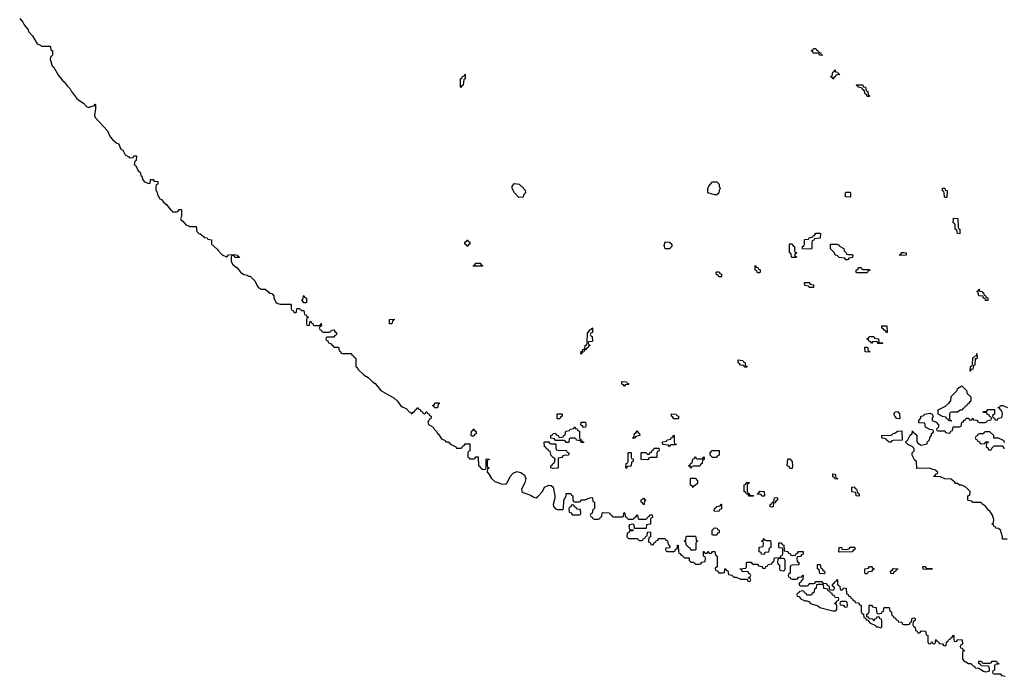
# Model space of a CAD drawing. Header units: inches. Extents: x 2602844 to 2692189, y 936934 to 1026383.
# Tile 1 of 58: x 2604768 to 2613924, y 969492 to 975599. Entities that reach past the tile are written whole.
import ezdxf

# ---------------------------------------------------------------- set-up
doc = ezdxf.new("R2010")
doc.units = ezdxf.units.IN
doc.header["$MEASUREMENT"] = 0
for name, color, linetype in [('C6907', 7, 'Continuous'), ('C6916', 7, 'Continuous'), ('C6917', 7, 'Continuous')]:
    doc.layers.add(name, color=color, linetype=linetype)

msp = doc.modelspace()

# ---------------------------------------------------------------- linework, layer by layer
at = {"layer": 'C6907', "color": 6}
for points in [[(2604768.2, 975610), (2604797.5, 975577.5), (2604810, 975551.3), (2604845.5, 975505.5), (2604851.3, 975490), (2604888, 975448), (2604930, 975376), (2604962, 975362), (2604970, 975354), (2605050, 975354), (2605054, 975350), (2605058, 975318), (2605074, 975310), (2605074, 975270), (2605054, 975250), (2605052, 975230), (2605071.3, 975170), (2605081.4, 975161.4), (2605130, 975081), (2605170, 975031.3), (2605182.5, 975022.5), (2605210, 974982.8), (2605237.1, 974957.1), (2605250, 974931.3), (2605296, 974870), (2605318, 974850), (2605362.8, 974822.8), (2605390, 974791.3), (2605410, 974781), (2605430, 974792), (2605462, 974798), (2605470, 974814), (2605474, 974810), (2605474, 974770), (2605464, 974710), (2605470.8, 974690), (2605584.4, 974564.4), (2605610, 974511), (2605630, 974484), (2605670, 974451), (2605686, 974446), (2605710, 974394), (2605726, 974386), (2605750, 974342), (2605783.6, 974323.6), (2605790, 974314), (2605822, 974318), (2605830, 974334), (2605850, 974334), (2605854, 974330), (2605851.6, 974288.4), (2605838, 974282), (2605834, 974250), (2605846, 974246), (2605870, 974194), (2605884.7, 974184.7), (2605892.7, 974172.7), (2605894, 974150), (2605903.6, 974143.6), (2605912, 974110), (2605930, 974092), (2605970, 974074), (2605982, 974078), (2605986, 974114), (2606010, 974114), (2606018, 974098), (2606052.7, 974092.7), (2606051.6, 974068.4), (2606038, 974062), (2606034, 974050), (2606034, 974010), (2606042, 974002), (2606050, 973974), (2606071.6, 973931.6), (2606086.8, 973926.8), (2606110, 973898), (2606138, 973878), (2606170, 973832), (2606183.5, 973823.5), (2606190, 973812), (2606228, 973812), (2606242, 973818), (2606250, 973834), (2606270, 973834), (2606274, 973830), (2606274, 973770), (2606262, 973750), (2606270, 973734), (2606284.7, 973724.7), (2606314, 973690), (2606342, 973682), (2606350, 973674), (2606410, 973674), (2606414, 973630), (2606434, 973610), (2606446, 973606), (2606490, 973572), (2606511.6, 973571.6), (2606518, 973558), (2606552.7, 973552.7), (2606552, 973510), (2606606, 973466), (2606610, 973454), (2606650, 973412), (2606690, 973394), (2606702, 973398), (2606710, 973412), (2606770, 973414), (2606794, 973410), (2606798, 973398), (2606810, 973394), (2606812.7, 973387.3), (2606770, 973386), (2606762, 973402), (2606750, 973406), (2606738, 973402), (2606734, 973390), (2606734, 973350), (2606750, 973322), (2606791.3, 973291.3), (2606822, 973250), (2606854, 973230), (2606882, 973222), (2606892.7, 973212.7), (2606912, 973212), (2606954, 973170), (2606972, 973130), (2606990, 973104.7), (2607002, 973102), (2607010, 973094), (2607050, 973094), (2607084.7, 973064.7), (2607090, 973054), (2607112.7, 973052.7), (2607131.6, 973031.6), (2607132, 973010), (2607152, 972970), (2607170, 972958), (2607190, 972952), (2607290, 972954), (2607294, 972950), (2607294, 972910), (2607298, 972898), (2607312.7, 972892.7), (2607318, 972878), (2607330, 972874), (2607342, 972878), (2607346, 972910), (2607350, 972914), (2607371.6, 972911.6), (2607390, 972894), (2607410, 972894), (2607418, 972858), (2607432.7, 972852.7), (2607438, 972838), (2607454, 972830), (2607438, 972822), (2607434, 972810), (2607434, 972770), (2607438, 972758), (2607450, 972754), (2607462, 972758), (2607466, 972790), (2607474, 972794), (2607478, 972778), (2607492.7, 972772.7), (2607498, 972758), (2607510, 972754), (2607550, 972754), (2607562, 972758), (2607567.3, 972772.7), (2607572.7, 972772.7), (2607574, 972750), (2607558, 972742), (2607554, 972730), (2607558, 972718), (2607572.7, 972712.7), (2607578, 972698), (2607590, 972694), (2607650, 972694), (2607662, 972698), (2607667.3, 972712.7), (2607690, 972714), (2607698, 972698), (2607714, 972690), (2607712.7, 972667.3), (2607698, 972662), (2607690, 972646), (2607630, 972646), (2607618, 972642), (2607614, 972630), (2607618, 972618), (2607632.7, 972612.7), (2607638, 972598), (2607663.6, 972583.6), (2607674, 972570), (2607684.7, 972564.7), (2607690, 972554), (2607732.7, 972552.7), (2607738, 972518), (2607752.7, 972512.7), (2607758, 972498), (2607770, 972494), (2607852.7, 972492.7), (2607858, 972478), (2607872.7, 972472.7), (2607878, 972458), (2607894, 972450), (2607894, 972370), (2607905.4, 972365.4), (2607912, 972350), (2607970, 972291.3), (2608010, 972271), (2608050, 972230.8), (2608074.4, 972214.4), (2608126.8, 972150), (2608250, 972079.3), (2608281.6, 972050), (2608310, 972010.7), (2608330, 971994), (2608361.4, 971981.4), (2608390, 971951.3), (2608406, 971946), (2608410, 971934), (2608422, 971938), (2608426, 971950), (2608442, 971958), (2608446, 971970), (2608462, 971978), (2608470, 971992), (2608478, 971978), (2608492.7, 971972.7), (2608498, 971958), (2608512.7, 971952.7), (2608518, 971938), (2608530, 971934), (2608542, 971938), (2608547.3, 971952.7), (2608552.7, 971952.7), (2608558, 971938), (2608572.7, 971932.7), (2608578, 971918), (2608594, 971910), (2608592.7, 971887.3), (2608578, 971882), (2608574, 971870), (2608562, 971858), (2608570, 971834), (2608614, 971810), (2608622, 971790), (2608646.4, 971766.4), (2608652, 971750), (2608662.8, 971742.8), (2608690, 971702), (2608725.4, 971685.4), (2608730, 971674), (2608752.7, 971672.7), (2608764.7, 971664.7), (2608774, 971650), (2608824.7, 971624.7), (2608830, 971614), (2608870, 971614), (2608882, 971618), (2608887.3, 971632.7), (2608902, 971638), (2608910, 971654), (2608952.7, 971652.7), (2608954, 971590), (2608938, 971582), (2608934, 971570), (2608934, 971530), (2608945.4, 971525.4), (2608950, 971514), (2608990, 971514), (2609002, 971518), (2609010, 971534), (2609032.7, 971532.7), (2609034, 971450), (2609045.4, 971445.4), (2609054, 971430), (2609065.4, 971425.4), (2609070, 971414), (2609102, 971418), (2609106, 971430), (2609106, 971510), (2609110, 971514), (2609132.7, 971512.7), (2609132.7, 971507.3), (2609118, 971502), (2609114, 971490), (2609114, 971450), (2609118, 971438), (2609134, 971430), (2609118, 971422), (2609114, 971390), (2609123.6, 971383.6), (2609155.6, 971330), (2609185, 971305), (2609250, 971281.7), (2609290, 971277.3), (2609300.9, 971290), (2609329.6, 971350.4), (2609358, 971382), (2609390, 971397.1), (2609427.2, 971387.2), (2609462.8, 971362.8), (2609475.5, 971330), (2609465.1, 971294.9), (2609434.4, 971230), (2609436.3, 971210), (2609450, 971200.4), (2609517.7, 971177.7), (2609550, 971157.3), (2609570, 971150.8), (2609590, 971166), (2609629, 971210), (2609649.4, 971250.6), (2609690, 971270.8), (2609710, 971267.3), (2609730.4, 971250.4), (2609745.3, 971170), (2609745.7, 971150), (2609730.4, 971090), (2609730.5, 971070), (2609750, 971050.5), (2609770, 971044.4), (2609818, 971042), (2609826, 971050), (2609829, 971130), (2609848.7, 971171.3), (2609850, 971192), (2609892.7, 971192.7), (2609898, 971178), (2609911.6, 971171.6), (2609912.7, 971132.7), (2609918, 971118), (2609930, 971114), (2609970, 971114), (2609982, 971118), (2609990, 971132), (2610000, 971132.2)], [(2610000, 972503), (2609998, 972502), (2609990, 972486), (2609986, 972490), (2609990, 972514), (2610000, 972517.3)], [(2610000, 971666), (2609990, 971666), (2609982, 971682), (2609947.3, 971687.3), (2609942, 971702), (2609930, 971706), (2609890, 971706), (2609878, 971702), (2609874, 971670), (2609870, 971666), (2609850, 971666), (2609842, 971682), (2609830, 971686), (2609750, 971686), (2609742, 971702), (2609707.3, 971707.3), (2609706, 971730), (2609722, 971738), (2609728.4, 971751.6), (2609750, 971752), (2609758, 971738), (2609774, 971730), (2609778, 971718), (2609790, 971714), (2609822, 971718), (2609827.3, 971732.7), (2609842, 971738), (2609847.3, 971772.7), (2609882, 971778), (2609886, 971790), (2609922, 971798), (2609930, 971812), (2609938, 971798), (2609952.7, 971792.7), (2609958, 971778), (2609972.7, 971772.7), (2609974, 971710), (2609978, 971698), (2609992, 971692), (2609998, 971678), (2610000, 971677)], [(2610000, 971822.7), (2609987.3, 971827.3), (2609990, 971854), (2610000, 971854)]]:
    msp.add_lwpolyline(points, dxfattribs=at)
for points in [[(2608870, 974966), (2608866, 974970), (2608866, 975050), (2608882, 975058), (2608886, 975070), (2608902, 975078), (2608906, 975090), (2608912, 975092), (2608912, 975050), (2608898, 975042), (2608892, 974990), (2608878, 974982)], [(2609410, 973946), (2609368.7, 973990), (2609348.7, 974030), (2609348, 974050), (2609370, 974074), (2609414, 974070), (2609431.3, 974051.3), (2609444.7, 974044.7), (2609451.3, 974031.3), (2609470, 974014), (2609471.3, 973990), (2609452, 973970), (2609450, 973948)], [(2608930, 973488), (2608922, 973502), (2608906, 973510), (2608906, 973530), (2608922, 973538), (2608930, 973551.3), (2608938, 973538), (2608954, 973530), (2608954, 973510), (2608938, 973502)], [(2608990, 973306), (2608986, 973310), (2609002, 973318), (2609010, 973334), (2609050, 973334), (2609058, 973318), (2609074, 973310), (2609070, 973306)], [(2607410, 972966), (2607402, 972982), (2607388, 972990), (2607402, 972998), (2607406, 973030), (2607410, 973034), (2607418, 973018), (2607434, 973010), (2607434, 972970), (2607430, 972966)], [(2608230, 972769), (2608208, 972770), (2608208, 972810), (2608250, 972814), (2608254, 972810), (2608250, 972806), (2608238, 972802)], [(2608627.3, 971987.3), (2608622, 972002), (2608606, 972010), (2608622, 972018), (2608630, 972034), (2608670, 972034), (2608670, 972026), (2608658, 972022), (2608654, 971990), (2608650, 971988)], [(2609770, 971886), (2609766, 971890), (2609766, 971930), (2609770, 971934), (2609810, 971934), (2609814, 971930), (2609814, 971910), (2609798, 971902), (2609790, 971886)], [(2608970, 971726), (2608966, 971730), (2608968.4, 971771.6), (2608982, 971778), (2608990, 971794), (2608998, 971778), (2609014, 971770), (2609011.6, 971748.4), (2608998, 971742), (2608990, 971726)], [(2609710, 971654), (2609750, 971654), (2609754, 971650), (2609754, 971610), (2609758, 971598), (2609792.7, 971592.7), (2609850, 971594), (2609858, 971578), (2609874, 971570), (2609872.7, 971547.3), (2609830, 971546), (2609818, 971542), (2609810, 971528), (2609778, 971522), (2609774, 971510), (2609774, 971430), (2609770, 971428), (2609730, 971426), (2609708, 971430), (2609710, 971454), (2609722, 971458), (2609730, 971474), (2609742, 971478), (2609746, 971510), (2609742, 971522), (2609730, 971526), (2609710, 971546), (2609702, 971582), (2609687.3, 971587.3), (2609682, 971602), (2609667.3, 971607.3), (2609662, 971622), (2609647.3, 971627.3), (2609646, 971670), (2609650, 971674), (2609690, 971674), (2609698, 971658)], [(2609910, 971086), (2609898, 971082), (2609892.7, 971067.3), (2609878, 971062), (2609874, 971050), (2609878, 971018), (2609890, 971014), (2609910, 970994), (2609970, 970994), (2609982, 970998), (2609986, 971010), (2609982, 971042), (2609950, 971046), (2609942, 971062), (2609927.3, 971067.3), (2609922, 971082)]]:
    msp.add_lwpolyline(points, close=True, dxfattribs=at)
at = {"layer": 'C6916', "color": 6}
for points in [[(2612665.7, 970000), (2612674, 969990), (2612725.4, 969965.4), (2612732.7, 969952.7), (2612752, 969952), (2612770, 969942), (2612786, 969950), (2612786, 970000)], [(2612937.3, 970000), (2612938, 969998), (2612970, 969994), (2612978, 969978), (2612990, 969974), (2613030, 969974), (2613042, 969978), (2613047.3, 969992.7), (2613062, 969998), (2613062.3, 970000)], [(2613077.8, 970000), (2613074, 969970), (2613078, 969958), (2613094, 969950), (2613098, 969918), (2613112.7, 969912.7), (2613118, 969898), (2613130, 969894), (2613142, 969898), (2613150, 969914), (2613192.7, 969912.7), (2613198, 969878), (2613214, 969870), (2613214, 969810), (2613218, 969798), (2613230, 969794), (2613242, 969798), (2613250, 969814), (2613258, 969798), (2613270, 969794), (2613282, 969798), (2613286, 969830), (2613290, 969834), (2613298, 969818), (2613312.7, 969812.7), (2613318, 969798), (2613350, 969794), (2613358, 969778), (2613370, 969774), (2613382, 969778), (2613386, 969810), (2613402, 969818), (2613406, 969830), (2613422, 969838), (2613426, 969850), (2613442, 969858), (2613450, 969874), (2613454, 969870), (2613454, 969830), (2613458, 969818), (2613470, 969814), (2613482, 969818), (2613490, 969834), (2613532, 969830), (2613534, 969790), (2613518, 969782), (2613514, 969770), (2613518, 969758), (2613532.7, 969752.7), (2613538, 969738), (2613554, 969730), (2613538, 969722), (2613534, 969710), (2613534, 969650), (2613554, 969630), (2613567.1, 969627.1), (2613590, 969612), (2613612, 969612), (2613634, 969590), (2613646, 969586), (2613654, 969570), (2613686, 969566), (2613730, 969538), (2613750, 969532), (2613782, 969538), (2613786, 969550), (2613782, 969582), (2613770, 969586), (2613708, 969588), (2613702, 969602), (2613686, 969610), (2613687.3, 969632.7), (2613711.6, 969631.6), (2613718, 969618), (2613730, 969614), (2613790, 969614), (2613802, 969618), (2613810, 969634), (2613850, 969634), (2613858, 969618), (2613874, 969610), (2613870, 969606), (2613838, 969602), (2613834, 969590), (2613834, 969550), (2613818, 969542), (2613814, 969530), (2613818, 969518), (2613830, 969514), (2613890, 969514), (2613898, 969498), (2613931.6, 969491.6)]]:
    msp.add_lwpolyline(points, dxfattribs=at)
at = {"layer": 'C6917', "color": 6}
for points in [[(2612230, 975266), (2612206, 975270), (2612202, 975282), (2612187.3, 975287.3), (2612148, 975288), (2612142, 975302), (2612128, 975310), (2612142, 975318), (2612148.4, 975331.6), (2612171.6, 975331.6), (2612178, 975318), (2612194, 975310), (2612198, 975298), (2612214, 975290), (2612218, 975278), (2612234, 975270)], [(2612330, 975046), (2612322, 975062), (2612308, 975070), (2612322, 975078), (2612328, 975110), (2612342, 975118), (2612350, 975134), (2612354, 975114), (2612374, 975110), (2612378, 975098), (2612394, 975090), (2612358, 975082), (2612354, 975070), (2612338, 975062)], [(2612650, 974886), (2612642, 974902), (2612630, 974906), (2612622, 974942), (2612606, 974950), (2612602, 974962), (2612566, 974970), (2612562, 974982), (2612548, 974990), (2612550, 974994), (2612610, 974992), (2612614, 974974), (2612634, 974970), (2612638, 974938), (2612654, 974930), (2612658, 974898), (2612670, 974894), (2612670, 974886)], [(2611230, 973968.7), (2611168, 973990), (2611168, 974030), (2611175.3, 974050), (2611210, 974092), (2611250, 974092), (2611271.3, 974070), (2611272, 974050), (2611282, 974030), (2611272, 974010), (2611270, 973986), (2611250, 973968.7)], [(2612490, 973948), (2612446, 973950), (2612446, 973990), (2612450, 973994), (2612490, 973994), (2612494, 973990), (2612494, 973950)], [(2613370, 973946), (2613368, 973950), (2613366, 973990), (2613362, 974002), (2613350, 974006), (2613350, 974032), (2613370, 974031.3), (2613374, 974014), (2613392, 974010), (2613390, 973946)], [(2613510, 973606), (2613488, 973610), (2613482, 973642), (2613468, 973650), (2613466, 973690), (2613462, 973702), (2613449, 973710), (2613450, 973754), (2613491.3, 973750), (2613494, 973670), (2613498, 973658), (2613511.1, 973651.1)], [(2612130, 973466), (2612047.3, 973467.3), (2612046, 973490), (2612062, 973498), (2612066, 973510), (2612066, 973550), (2612070, 973554), (2612102, 973558), (2612108.4, 973571.6), (2612142, 973578), (2612146, 973590), (2612162, 973598), (2612170, 973614), (2612210, 973614), (2612214, 973610), (2612212.7, 973567.3), (2612158, 973562), (2612152, 973548), (2612138, 973542), (2612134, 973530), (2612134, 973470)], [(2610810, 973468.7), (2610769.1, 973469.1), (2610762, 973498), (2610770, 973532), (2610810, 973531.3), (2610830.9, 973510.9), (2610832, 973490)], [(2611950, 973386), (2611946, 973390), (2611942, 973422), (2611926, 973430), (2611926, 973510), (2611930, 973514), (2611950, 973514), (2611958, 973498), (2611974, 973490), (2611974, 973450), (2611978, 973438), (2611994, 973430), (2611978, 973422), (2611974, 973410), (2611978, 973398), (2611992, 973392), (2611990, 973386)], [(2612470, 973414), (2612510, 973414), (2612514, 973410), (2612512.7, 973387.3), (2612478, 973382), (2612470, 973366), (2612450, 973366), (2612442, 973382), (2612388.4, 973388.4), (2612370, 973406), (2612350, 973408), (2612346, 973430), (2612308.4, 973468.4), (2612307.3, 973512.7), (2612370, 973512), (2612383.6, 973503.6), (2612391.6, 973491.6), (2612431.1, 973471.1), (2612434, 973450), (2612454, 973430), (2612458, 973418)], [(2612970, 973406), (2612946, 973410), (2612962, 973418), (2612970, 973434), (2612990, 973434), (2613012, 973430), (2613010, 973408)], [(2611630, 973246), (2611622, 973262), (2611606, 973270), (2611606, 973310), (2611610, 973314), (2611618, 973298), (2611634, 973290), (2611638, 973278), (2611652.7, 973272.7), (2611654, 973250), (2611650, 973246)], [(2612610, 973274), (2612670, 973274), (2612672.7, 973267.3), (2612658, 973262), (2612650, 973246), (2612550, 973246), (2612546, 973250), (2612546, 973270), (2612562, 973278), (2612570, 973294), (2612592.7, 973292.7), (2612598, 973278)], [(2611290, 973206), (2611268.4, 973208.4), (2611262, 973222), (2611247.3, 973227.3), (2611246, 973250), (2611250, 973254), (2611272.7, 973252.7), (2611278, 973238), (2611292.7, 973232.7), (2611294, 973210)], [(2612150, 973108), (2612110, 973108.7), (2612102, 973122), (2612070, 973128), (2612066, 973150), (2612070, 973154), (2612110, 973154), (2612118, 973138), (2612150, 973134)], [(2613750, 972988.7), (2613747.3, 973007.3), (2613728, 973010), (2613726, 973026), (2613688, 973030), (2613682, 973062), (2613668, 973070), (2613682, 973078), (2613688, 973092), (2613694, 973086), (2613694, 973074), (2613714, 973070), (2613734, 973050), (2613738, 973038), (2613750, 973034), (2613754, 973014), (2613770.9, 973010.9), (2613770, 972988.7)], [(2612830, 972686), (2612822, 972702), (2612806, 972710), (2612802, 972722), (2612786, 972730), (2612786, 972750), (2612832.7, 972752.7), (2612834, 972690)], [(2612750, 972586), (2612742, 972602), (2612730, 972606), (2612698, 972602), (2612690, 972586), (2612682, 972602), (2612667.3, 972607.3), (2612662, 972622), (2612646, 972630), (2612662, 972638), (2612668.4, 972651.6), (2612710, 972652), (2612718, 972638), (2612754, 972630), (2612758, 972598), (2612790, 972594), (2612794, 972590), (2612790, 972586)], [(2612670, 972506), (2612628.9, 972508.9), (2612627.3, 972552.7), (2612652.7, 972552.7), (2612658, 972518), (2612672, 972512)], [(2613610, 972328.7), (2613606, 972330), (2613608.4, 972368.4), (2613610, 972374), (2613622, 972378), (2613627.3, 972392.7), (2613630, 972454), (2613642, 972458), (2613646, 972470), (2613666, 972474), (2613670, 972494), (2613671.3, 972451.3), (2613666, 972446), (2613654, 972446), (2613650, 972386), (2613638, 972382), (2613632, 972350), (2613614, 972346)], [(2611510, 972366), (2611502, 972382), (2611470, 972386), (2611462, 972402), (2611448.4, 972408.4), (2611450, 972434), (2611494, 972430), (2611498, 972418), (2611510, 972414), (2611518, 972378), (2611532, 972372), (2611530, 972366)], [(2610390, 972188), (2610382, 972202), (2610366, 972210), (2610366, 972230), (2610370, 972234), (2610411.6, 972231.6), (2610418, 972218), (2610431.6, 972211.6), (2610430, 972206), (2610398, 972202)], [(2613430, 971866), (2613407.3, 971867.3), (2613402, 971882), (2613388, 971888), (2613382, 971902), (2613350, 971908), (2613308.9, 971928.9), (2613308, 971970), (2613376.4, 972003.6), (2613408.4, 972031.6), (2613427.3, 972052.7), (2613430, 972094), (2613486, 972150), (2613488, 972170), (2613530, 972192), (2613572, 972150), (2613578, 972118), (2613590, 972114), (2613614, 972090), (2613614, 972050), (2613599.6, 972040.4), (2613590, 972026), (2613578, 972022), (2613574, 972010), (2613558, 972002), (2613554, 971990), (2613538, 971982), (2613531.6, 971968.4), (2613512.7, 971967.3), (2613490, 971948), (2613432.7, 971947.3), (2613418, 971942), (2613414, 971930), (2613414, 971890), (2613418, 971878), (2613432, 971870)], [(2610850, 971886), (2610842, 971902), (2610828, 971910), (2610830, 971934), (2610874, 971930), (2610878, 971918), (2610894, 971910), (2610894, 971890), (2610890, 971886)], [(2612950, 971886), (2612926, 971890), (2612906, 971910), (2612898, 971930), (2612910, 971952), (2612930, 971954), (2612950, 971934), (2612954, 971890)], [(2610470, 971706), (2610466, 971710), (2610482, 971718), (2610486, 971750), (2610502, 971758), (2610510, 971774), (2610518, 971758), (2610531.6, 971751.6), (2610534, 971730), (2610498, 971722), (2610490, 971706)], [(2610810, 971626), (2610802, 971642), (2610747.3, 971647.3), (2610746, 971670), (2610750, 971674), (2610782, 971678), (2610788.4, 971691.6), (2610822, 971698), (2610826, 971710), (2610842, 971718), (2610850, 971734), (2610854, 971730), (2610854, 971670), (2610858, 971658), (2610874, 971650), (2610870, 971646), (2610830, 971646), (2610818, 971642)], [(2612870, 971668), (2612846, 971670), (2612842, 971682), (2612826, 971690), (2612822, 971702), (2612790, 971706), (2612786, 971710), (2612786, 971730), (2612870, 971734), (2612882, 971738), (2612888.4, 971751.6), (2612907.3, 971752.7), (2612930, 971772), (2612970, 971774), (2612972.7, 971687.3), (2612890, 971686), (2612878, 971682)], [(2610610, 971506), (2610548, 971508), (2610546, 971570), (2610550, 971574), (2610590, 971572), (2610610, 971554), (2610622, 971558), (2610630, 971574), (2610642, 971578), (2610650, 971594), (2610662, 971598), (2610667.3, 971612.7), (2610712.7, 971612.7), (2610714, 971590), (2610698, 971582), (2610694, 971570), (2610694, 971530), (2610690, 971526), (2610630, 971526), (2610618, 971522)], [(2610410, 971426), (2610406, 971430), (2610408, 971470), (2610422, 971478), (2610426, 971490), (2610426, 971570), (2610430, 971574), (2610450, 971574), (2610454, 971570), (2610454, 971530), (2610458, 971518), (2610471.6, 971511.6), (2610471.6, 971488.4), (2610458, 971482), (2610454, 971450), (2610450, 971446), (2610418, 971442)], [(2611010, 971426), (2611002, 971442), (2610986, 971450), (2611002, 971458), (2611010, 971474), (2611022, 971478), (2611028, 971510), (2611042, 971518), (2611046, 971530), (2611050, 971532), (2611058, 971518), (2611070, 971514), (2611110, 971514), (2611122, 971518), (2611130, 971534), (2611134, 971530), (2611132.7, 971507.3), (2611118, 971502), (2611114, 971470), (2611098, 971462), (2611092.7, 971447.3), (2611030, 971446), (2611018, 971442)], [(2611210, 971526), (2611188, 971548), (2611188.4, 971571.6), (2611207.3, 971592.7), (2611272.7, 971592.7), (2611272, 971550), (2611258, 971542), (2611250, 971528)], [(2611930, 971426), (2611922, 971442), (2611906, 971450), (2611910, 971514), (2611930, 971514), (2611952, 971490), (2611954, 971450), (2611950, 971426)], [(2612370, 971326), (2612347.3, 971327.3), (2612342, 971342), (2612330, 971346), (2612330, 971374), (2612351.1, 971371.1), (2612358, 971338), (2612372, 971332)], [(2611030, 971248), (2611022, 971262), (2611006, 971270), (2611006, 971330), (2611010, 971334), (2611050, 971334), (2611071.1, 971311.1), (2611070, 971286), (2611050, 971266), (2611038, 971262)], [(2611550, 971166), (2611542, 971182), (2611526, 971190), (2611522, 971202), (2611506, 971210), (2611506, 971274), (2611522, 971278), (2611530, 971294), (2611550, 971294), (2611554, 971290), (2611538, 971282), (2611534, 971270), (2611534, 971210), (2611538, 971198), (2611552.7, 971192.7), (2611558, 971178), (2611592.7, 971172.7), (2611590, 971166)], [(2612570, 971168), (2612546, 971170), (2612542, 971202), (2612510, 971206), (2612506, 971210), (2612506, 971250), (2612530, 971254), (2612538, 971238), (2612550, 971234), (2612558, 971198), (2612574, 971190), (2612574, 971170)], [(2611670, 971166), (2611662, 971182), (2611630, 971186), (2611626, 971190), (2611642, 971198), (2611650, 971214), (2611691.6, 971211.6), (2611694, 971170), (2611690, 971166)], [(2611770, 971066), (2611747.3, 971067.3), (2611746, 971090), (2611762, 971098), (2611767.3, 971112.7), (2611782, 971118), (2611787.3, 971152.7), (2611810, 971154), (2611814, 971150), (2611814, 971130), (2611798, 971122), (2611790, 971106), (2611778, 971102), (2611774, 971070)], [(2610570, 971086), (2610562, 971102), (2610548, 971110), (2610548.4, 971131.6), (2610562, 971138), (2610570, 971152), (2610578, 971138), (2610591.3, 971130), (2610578, 971122), (2610574, 971090)], [(2611270, 971026), (2611227.3, 971027.3), (2611228.4, 971051.6), (2611242, 971058), (2611250, 971072), (2611282, 971078), (2611290, 971094), (2611294, 971090), (2611294, 971050), (2611278, 971042)], [(2611010, 970666), (2611002, 970682), (2610986, 970690), (2610982, 970702), (2610967.3, 970707.3), (2610962, 970742), (2610946, 970750), (2610962, 970758), (2610966, 970790), (2610970, 970794), (2611050, 970794), (2611054, 970790), (2611058, 970758), (2611074, 970750), (2611058, 970742), (2611054, 970730), (2611054, 970670), (2611050, 970666)], [(2611210, 970806), (2611206, 970810), (2611206, 970850), (2611228.4, 970871.6), (2611254, 970870), (2611258, 970858), (2611274, 970850), (2611272.7, 970827.3), (2611258, 970822), (2611250, 970806)], [(2611710, 970754), (2611750, 970754), (2611754, 970730), (2611754, 970690), (2611738, 970682), (2611732.7, 970647.3), (2611698, 970642), (2611690, 970626), (2611667.3, 970627.3), (2611662, 970642), (2611646, 970650), (2611646, 970690), (2611650, 970694), (2611682, 970698), (2611686, 970730), (2611682, 970742), (2611666, 970750), (2611682, 970758), (2611690, 970774), (2611698, 970758)], [(2612390, 970646), (2612386, 970650), (2612388, 970690), (2612410, 970692), (2612414, 970674), (2612450, 970672), (2612482, 970678), (2612490, 970694), (2612530, 970694), (2612534, 970690), (2612534, 970670), (2612518, 970662), (2612510, 970648)], [(2611870, 970586), (2611830, 970586), (2611818, 970582), (2611814, 970550), (2611818, 970538), (2611834, 970530), (2611834, 970490), (2611838, 970478), (2611870, 970474), (2611882, 970478), (2611886, 970490), (2611886, 970570), (2611882, 970582)], [(2612250, 970446), (2612207.3, 970447.3), (2612202, 970482), (2612186, 970490), (2612187.3, 970532.7), (2612211.3, 970531.3), (2612218, 970498), (2612230, 970494), (2612238, 970478), (2612252, 970470), (2612254, 970450)], [(2612630, 970446), (2612626, 970450), (2612627.3, 970492.7), (2612662, 970498), (2612670, 970514), (2612690, 970514), (2612698, 970498), (2612712.7, 970492.7), (2612712.7, 970487.3), (2612698, 970482), (2612690, 970466), (2612658, 970462), (2612650, 970446)], [(2613210, 970494), (2613250, 970494), (2613254, 970490), (2613250, 970486), (2613170, 970488), (2613166, 970510), (2613170, 970514), (2613191.6, 970511.6), (2613198, 970498)], [(2612890, 970446), (2612867.3, 970447.3), (2612866, 970470), (2612882, 970478), (2612890, 970494), (2612932.7, 970492.7), (2612932.7, 970487.3), (2612918, 970482), (2612912.7, 970467.3), (2612898, 970462)], [(2612230, 970346), (2612190, 970346), (2612178, 970342), (2612174, 970310), (2612158, 970302), (2612154, 970270), (2612138, 970262), (2612130, 970246), (2612087.3, 970247.3), (2612082, 970262), (2612067.3, 970267.3), (2612062, 970282), (2612050, 970286), (2612018, 970282), (2612012.7, 970267.3), (2611998, 970262), (2611994, 970250), (2611998, 970238), (2612012.7, 970232.7), (2612034, 970210), (2612050, 970202), (2612070, 970194), (2612090, 970194), (2612106, 970186), (2612122, 970170), (2612190, 970146.8), (2612210, 970131.3), (2612330, 970101), (2612350, 970102), (2612358, 970102), (2612367.3, 970112.7), (2612367.3, 970147.3), (2612362, 970162), (2612346, 970170), (2612362, 970178), (2612367.3, 970192.7), (2612382, 970198), (2612386, 970210), (2612382, 970222), (2612350, 970226), (2612342, 970242), (2612327.3, 970247.3), (2612322, 970262), (2612307.3, 970267.3), (2612302, 970282), (2612287.3, 970287.3), (2612282, 970302), (2612247.3, 970307.3), (2612242, 970342)], [(2612450, 970186), (2612410, 970186), (2612398, 970182), (2612394, 970170), (2612398, 970158), (2612430, 970154), (2612438, 970138), (2612450, 970134), (2612462, 970138), (2612466, 970150), (2612462, 970182)]]:
    msp.add_lwpolyline(points, close=True, dxfattribs=at)
for points in [[(2610000, 972517.3), (2610002, 972518), (2610006, 972530), (2610022, 972538), (2610028, 972570), (2610042, 972578), (2610046, 972590), (2610048, 972690), (2610062, 972698), (2610070, 972714), (2610082, 972718), (2610090, 972732), (2610094, 972730), (2610094, 972690), (2610078, 972682), (2610074, 972670), (2610078, 972658), (2610091.6, 972651.6), (2610094, 972610), (2610090, 972606), (2610058, 972602), (2610054, 972590), (2610058, 972578), (2610074, 972570), (2610058, 972562), (2610054, 972550), (2610038, 972542), (2610034, 972530), (2610018, 972522), (2610014, 972510), (2610000, 972503)], [(2613950, 970766), (2613907.3, 970767.3), (2613906, 970790), (2613888, 970850), (2613870, 970868), (2613846, 970870), (2613842, 970882), (2613827.3, 970887.3), (2613822, 970902), (2613808.4, 970908.4), (2613810, 970914), (2613822, 970918), (2613828, 970950), (2613814, 970990), (2613790, 971028), (2613776.5, 971036.5), (2613750, 971074), (2613715.3, 971095.3), (2613707.3, 971107.3), (2613630, 971108), (2613622, 971122), (2613590, 971126), (2613586, 971130), (2613586, 971170), (2613602, 971178), (2613606, 971210), (2613566, 971250), (2613530, 971268), (2613506, 971270), (2613490, 971286), (2613470, 971286), (2613462, 971302), (2613450, 971306), (2613430, 971326), (2613370, 971328), (2613330, 971346), (2613266, 971350), (2613282, 971358), (2613290, 971374), (2613302, 971378), (2613306, 971390), (2613295.3, 971395.3), (2613286, 971410), (2613255.3, 971415.3), (2613230, 971428), (2613110, 971426), (2613106, 971490), (2613090, 971506), (2613066, 971550), (2613066, 971570), (2613086, 971590), (2613086, 971610), (2613068.4, 971628.4), (2613028.4, 971648.4), (2613006, 971670), (2613028.4, 971691.6), (2613050, 971734), (2613066, 971750), (2613070, 971774), (2613078, 971758), (2613090, 971754), (2613110, 971734), (2613111.3, 971671.3), (2613119.6, 971659.6), (2613150, 971642), (2613206, 971654), (2613208, 971670), (2613228, 971690), (2613230, 971714), (2613247.3, 971732.7), (2613248.4, 971751.6), (2613262, 971758), (2613266, 971770), (2613262, 971782), (2613230, 971788), (2613190, 971808), (2613186, 971846), (2613128.9, 971848.9), (2613128.7, 971870), (2613147.3, 971892.7), (2613148, 971910), (2613170, 971914), (2613186, 971930), (2613230, 971938), (2613254, 971930), (2613262, 971910), (2613252, 971890), (2613254, 971870), (2613290, 971854), (2613311.1, 971831.1), (2613312, 971808), (2613294, 971790), (2613298, 971778), (2613310, 971774), (2613370, 971774), (2613378, 971758), (2613410, 971754), (2613422, 971758), (2613427.3, 971772.7), (2613442, 971778), (2613447.3, 971812.7), (2613507.3, 971812.7), (2613522, 971818), (2613530, 971854), (2613542, 971858), (2613550, 971874), (2613562, 971878), (2613570, 971894), (2613592.7, 971892.7), (2613598, 971878), (2613610, 971874), (2613622, 971878), (2613630, 971894), (2613638, 971878), (2613670, 971874), (2613678, 971858), (2613692.7, 971852.7), (2613747.3, 971852.7), (2613762, 971858), (2613768.4, 971871.6), (2613802, 971878), (2613806, 971890), (2613802, 971902), (2613790, 971906), (2613782, 971922), (2613768, 971928), (2613762, 971942), (2613730, 971946), (2613726, 971950), (2613730, 971954), (2613762, 971958), (2613770, 971974), (2613832.7, 971972.7), (2613831.6, 971928.4), (2613818, 971922), (2613814, 971910), (2613818, 971898), (2613832, 971892), (2613838, 971878), (2613850, 971874), (2613862, 971878), (2613868.4, 971891.6), (2613902, 971898), (2613908, 971930), (2613902, 971962), (2613890, 971966), (2613882, 971982), (2613867.3, 971987.3), (2613867.3, 971992.7), (2613882, 971998), (2613888, 972012), (2613910, 972012), (2613952.7, 971992.7)], [(2610000, 971854), (2610030, 971854), (2610034, 971830), (2610030, 971808), (2610010, 971806), (2610002, 971822), (2610000, 971822.7)], [(2613927.3, 971667.3), (2613922, 971682), (2613870, 971708), (2613827.3, 971707.3), (2613826, 971730), (2613790, 971766), (2613750, 971766), (2613738, 971762), (2613730, 971746), (2613690, 971746), (2613678, 971742), (2613672.7, 971727.3), (2613658, 971722), (2613654, 971710), (2613658, 971698), (2613672.7, 971692.7), (2613678, 971678), (2613692.7, 971672.7), (2613698, 971658), (2613710, 971654), (2613742, 971658), (2613750, 971674), (2613772.7, 971672.7), (2613772.7, 971667.3), (2613758, 971662), (2613754, 971630), (2613772.7, 971612.7), (2613778, 971598), (2613790, 971594), (2613802, 971598), (2613807.3, 971612.7), (2613830, 971634), (2613910, 971634), (2613918, 971618), (2613930, 971614)], [(2610000, 971677), (2610014, 971670), (2610010, 971666), (2610000, 971666)], [(2610000, 971132.2), (2610027.3, 971132.7), (2610070, 971152), (2610090, 971154), (2610094, 971150), (2610098, 971118), (2610112, 971110), (2610112.7, 971052.7), (2610110, 971046), (2610098, 971042), (2610091.6, 971008.4), (2610078, 971002), (2610074, 970990), (2610078, 970978), (2610092, 970972), (2610098, 970958), (2610110, 970954), (2610150, 970954), (2610162, 970958), (2610168, 970972), (2610182, 970978), (2610186, 971010), (2610190, 971014), (2610251.6, 971011.6), (2610258, 970998), (2610272.7, 970992.7), (2610278, 970978), (2610290, 970974), (2610370, 970974), (2610382, 970978), (2610386, 971010), (2610390, 971014), (2610394, 971010), (2610398, 970978), (2610412, 970972), (2610418, 970958), (2610430, 970954), (2610470, 970954), (2610482, 970958), (2610486, 970970), (2610502, 970978), (2610510, 970994), (2610514, 970990), (2610518, 970958), (2610530, 970954), (2610590, 970954), (2610602, 970958), (2610607.3, 970972.7), (2610622, 970978), (2610627.3, 970992.7), (2610650, 970994), (2610651.6, 970968.4), (2610638, 970962), (2610634, 970950), (2610634, 970910), (2610630, 970906), (2610598, 970902), (2610594, 970870), (2610590, 970866), (2610486, 970866), (2610482, 970902), (2610470, 970906), (2610438, 970902), (2610434, 970890), (2610438, 970858), (2610474, 970854), (2610474, 970850), (2610470, 970846), (2610438, 970842), (2610432.7, 970827.3), (2610418, 970822), (2610414, 970790), (2610430, 970774), (2610510, 970774), (2610530, 970754), (2610550, 970754), (2610562, 970758), (2610566, 970770), (2610582, 970778), (2610590, 970794), (2610602, 970798), (2610607.3, 970832.7), (2610630, 970834), (2610634, 970830), (2610634, 970790), (2610618, 970782), (2610614, 970750), (2610618, 970738), (2610632.7, 970732.7), (2610638, 970718), (2610650, 970714), (2610662, 970718), (2610667.3, 970732.7), (2610682, 970738), (2610687.3, 970752.7), (2610702, 970758), (2610710, 970774), (2610770, 970774), (2610778, 970758), (2610792.7, 970752.7), (2610798, 970718), (2610811.6, 970711.6), (2610814, 970690), (2610810, 970686), (2610778, 970682), (2610774, 970670), (2610778, 970658), (2610790, 970654), (2610850, 970654), (2610862, 970658), (2610867.3, 970672.7), (2610882, 970678), (2610886, 970710), (2610892, 970712), (2610894, 970650), (2610898, 970638), (2610910, 970634), (2610918, 970618), (2610930, 970614), (2610950, 970594), (2610992.7, 970592.7), (2610994, 970570), (2611010, 970554), (2611032.7, 970552.7), (2611044.7, 970544.7), (2611050, 970534), (2611090, 970534), (2611102, 970538), (2611110, 970554), (2611142, 970558), (2611146, 970590), (2611142, 970602), (2611126, 970610), (2611127.3, 970652.7), (2611132.7, 970652.7), (2611138, 970638), (2611150, 970634), (2611162, 970638), (2611170, 970654), (2611178, 970638), (2611190, 970634), (2611202, 970638), (2611210, 970654), (2611231.6, 970651.6), (2611238, 970618), (2611254, 970610), (2611254, 970510), (2611238, 970502), (2611234, 970490), (2611238, 970478), (2611252.7, 970472.7), (2611270, 970454), (2611310, 970454), (2611322, 970458), (2611326, 970490), (2611330, 970494), (2611338, 970478), (2611351.6, 970471.6), (2611358, 970438), (2611391.6, 970431.6), (2611410, 970414), (2611430, 970414), (2611470, 970394), (2611534, 970394), (2611538, 970378), (2611550, 970374), (2611562, 970378), (2611566, 970390), (2611562, 970402), (2611546, 970406), (2611547.3, 970412.7), (2611562, 970418), (2611566, 970430), (2611562, 970442), (2611547.3, 970447.3), (2611542, 970462), (2611487.3, 970467.3), (2611482, 970482), (2611467.3, 970487.3), (2611467.3, 970492.7), (2611522, 970498), (2611526, 970510), (2611526, 970550), (2611530, 970554), (2611570, 970554), (2611578, 970538), (2611590, 970534), (2611630, 970534), (2611638, 970518), (2611670, 970514), (2611678, 970498), (2611690, 970494), (2611702, 970498), (2611707.3, 970512.7), (2611722, 970518), (2611727.3, 970532.7), (2611762, 970538), (2611767.3, 970552.7), (2611782, 970558), (2611787.3, 970592.7), (2611842, 970598), (2611847.3, 970612.7), (2611862, 970618), (2611866, 970630), (2611866, 970670), (2611862, 970682), (2611830, 970686), (2611826, 970690), (2611826, 970730), (2611830, 970734), (2611852.7, 970732.7), (2611858, 970718), (2611872.7, 970712.7), (2611878, 970658), (2611910, 970654), (2611918, 970638), (2611932.7, 970632.7), (2611938, 970618), (2611950, 970614), (2611982, 970618), (2611987.3, 970632.7), (2612002, 970638), (2612010, 970654), (2612050, 970652), (2612054, 970650), (2612052.7, 970627.3), (2612038, 970622), (2612030, 970606), (2611998, 970602), (2611994, 970590), (2611998, 970558), (2612014, 970550), (2612012.7, 970527.3), (2611950, 970526), (2611938, 970522), (2611934, 970510), (2611934, 970450), (2611918, 970442), (2611914, 970430), (2611918, 970418), (2611934, 970410), (2611938, 970398), (2611950, 970394), (2611990, 970394), (2612002, 970398), (2612010, 970414), (2612042, 970418), (2612047.3, 970432.7), (2612052.7, 970432.7), (2612052, 970388), (2612038, 970382), (2612032.7, 970367.3), (2612018, 970362), (2612014, 970350), (2612018, 970338), (2612030, 970334), (2612090, 970334), (2612102, 970338), (2612110, 970354), (2612150, 970354), (2612162, 970358), (2612170, 970374), (2612230, 970374), (2612238, 970358), (2612270, 970354), (2612278, 970338), (2612292.7, 970332.7), (2612298, 970298), (2612330, 970294), (2612342, 970298), (2612346, 970310), (2612342, 970322), (2612326, 970330), (2612326, 970350), (2612342, 970358), (2612347.3, 970372.7), (2612362, 970378), (2612370, 970394), (2612374, 970390), (2612374, 970350), (2612378, 970338), (2612394, 970330), (2612398, 970298), (2612410, 970294), (2612422, 970298), (2612430, 970314), (2612452.7, 970312.7), (2612458, 970258), (2612472.7, 970252.7), (2612478, 970238), (2612492.7, 970232.7), (2612498, 970218), (2612512.7, 970212.7), (2612518, 970198), (2612532.7, 970192.7), (2612538, 970178), (2612570, 970174), (2612578, 970158), (2612592.7, 970152.7), (2612594, 970090), (2612598, 970078), (2612614, 970070), (2612618, 970038), (2612634, 970034), (2612638, 970018), (2612654, 970014), (2612665.7, 970000)], [(2612786, 970000), (2612786, 970010), (2612782, 970022), (2612767.3, 970027.3), (2612762, 970042), (2612750, 970046), (2612738, 970042), (2612732.7, 970027.3), (2612718, 970022), (2612710, 970006), (2612702, 970022), (2612666, 970026), (2612662, 970042), (2612646, 970046), (2612646, 970070), (2612662, 970078), (2612666, 970090), (2612666, 970150), (2612670, 970154), (2612690, 970154), (2612698, 970138), (2612732.7, 970132.7), (2612734, 970090), (2612738, 970078), (2612750, 970074), (2612782, 970078), (2612787.3, 970092.7), (2612802, 970098), (2612807.3, 970132.7), (2612852.7, 970132.7), (2612858, 970098), (2612874, 970090), (2612878, 970058), (2612890, 970054), (2612898, 970038), (2612912, 970032), (2612918, 970018), (2612932.7, 970012.7), (2612937.3, 970000)], [(2613062.3, 970000), (2613067.3, 970032.7), (2613090, 970034), (2613094, 970030), (2613094, 970010), (2613078, 970002), (2613077.8, 970000)]]:
    msp.add_lwpolyline(points, dxfattribs=at)

doc.saveas('drawing.dxf')
